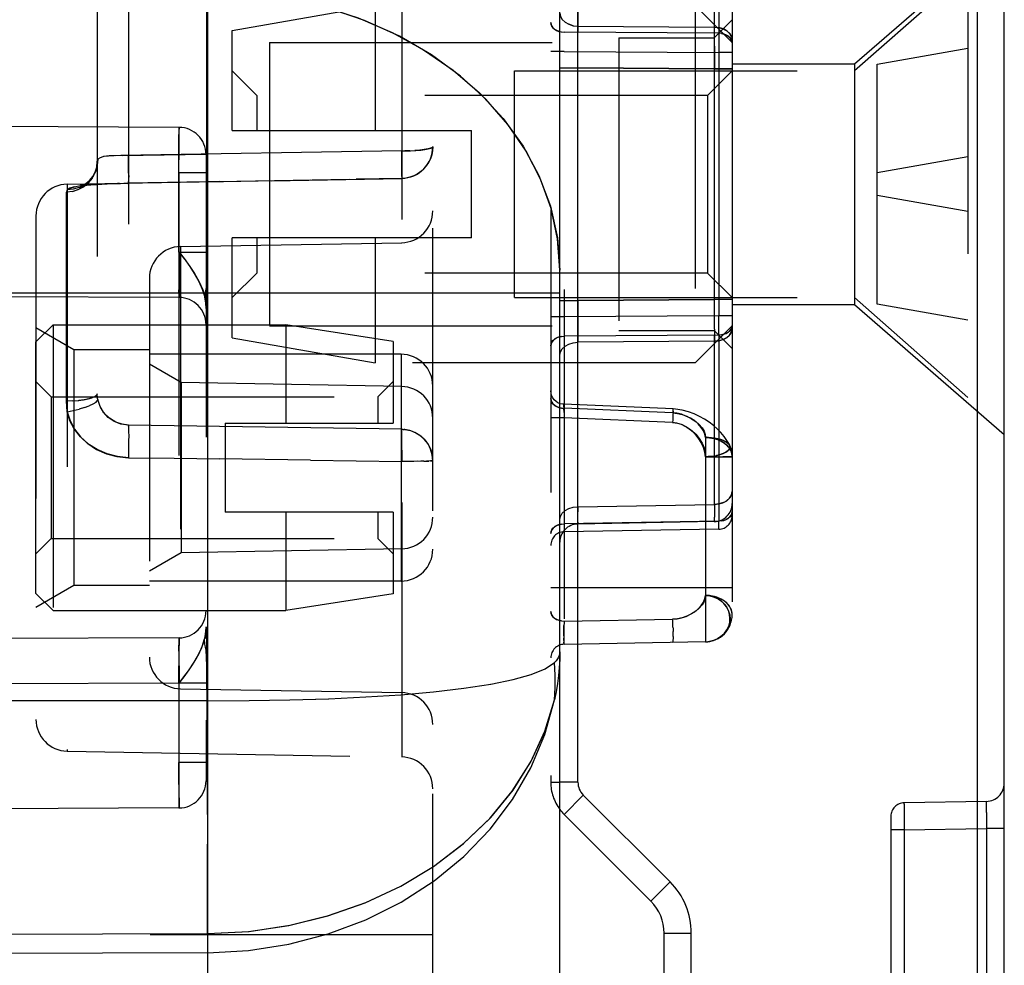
# Model space of a CAD drawing. Header units: inches. Extents: x 0 to 56.7, y 0 to 36.7.
# Tile 26 of 50: x 53.6 to 54.7, y 3 to 4. Entities that reach past the tile are written whole.
import ezdxf

# ---------------------------------------------------------------- set-up
doc = ezdxf.new("R2010")
doc.units = ezdxf.units.IN
doc.header["$LTSCALE"] = 3.116667
doc.header["$MEASUREMENT"] = 0
doc.linetypes.add('HIDDEN', pattern=[0.2, 0.1, -0.1])
for name, color, linetype in [('_128466', 7, 'CONTINUOUS'), ('_135375', 7, 'CONTINUOUS'), ('_145643', 7, 'CONTINUOUS'), ('_71481', 7, 'CONTINUOUS'), ('_91662', 7, 'CONTINUOUS')]:
    doc.layers.add(name, color=color, linetype=linetype)

msp = doc.modelspace()

# ---------------------------------------------------------------- linework, layer by layer
at = {"layer": '_128466', "color": 8, "linetype": 'HIDDEN'}
for p, q in [((53.6455, 3.6457), (53.6644, 3.6646)), ((53.6644, 3.6646), (53.9211, 3.6646)), ((53.6644, 3.6646), (53.6644, 3.3496)), ((54.0392, 3.6461), (53.9211, 3.6646)), ((53.9211, 3.6646), (53.9211, 3.5563)), ((53.6455, 3.3685), (53.6455, 3.6457)), ((54.0392, 3.6461), (54.0392, 3.5563)), ((53.6624, 3.5852), (53.6455, 3.6021)), ((54.0223, 3.5852), (54.0392, 3.6021)), ((53.6624, 3.5852), (54.0223, 3.5852)), ((53.6624, 3.5852), (53.6624, 3.429)), ((54.0223, 3.5852), (54.0223, 3.5563)), ((53.8542, 3.5563), (54.0392, 3.5563)), ((53.8542, 3.5563), (53.8542, 3.4579)), ((54.0392, 3.4579), (53.8542, 3.4579)), ((53.9211, 3.4579), (53.9211, 3.3496)), ((54.0223, 3.4579), (54.0223, 3.429)), ((54.0392, 3.4579), (54.0392, 3.3681)), ((53.6624, 3.429), (53.6455, 3.4121)), ((53.6624, 3.429), (54.0223, 3.429)), ((54.0223, 3.429), (54.0392, 3.4121)), ((53.6455, 3.3685), (53.6644, 3.3496)), ((54.0392, 3.3681), (53.9211, 3.3496)), ((53.6644, 3.3496), (53.9211, 3.3496))]:
    msp.add_line(p, q, dxfattribs=at)
at = {"layer": '_135375', "color": 9, "linetype": 'Continuous'}
for p, q in [((54.243, 3.1603), (54.243, 4.4446)), ((54.683, 4.4446), (54.683, 1.1946)), ((54.243, 3.1603), (54.223, 3.1603)), ((54.2277, 3.1249), (54.2489, 3.1462)), ((54.2489, 3.1462), (54.3446, 3.0504)), ((54.3446, 3.0504), (54.3234, 3.0292)), ((54.338, 2.9939), (54.368, 2.9939)), ((54.368, 1.1946), (54.368, 2.9939))]:
    msp.add_line(p, q, dxfattribs=at)
at = {"layer": '_135375', "color": 8, "linetype": 'HIDDEN'}
for p, q in [((54.213, 4.4146), (54.213, 3.1603)), ((54.2278, 4.3268), (54.2278, 3.6618)), ((54.413, 4.2941), (54.413, 3.3451)), ((54.3983, 4.1911), (54.3983, 3.9859)), ((54.548, 3.9521), (54.713, 4.0955)), ((54.3983, 3.9859), (54.2278, 3.9871)), ((54.4013, 3.9856), (54.3983, 3.9859)), ((54.3983, 3.9859), (54.3983, 3.9647)), ((54.2278, 3.9659), (54.213, 3.9659)), ((54.2278, 3.9659), (54.3983, 3.9647)), ((54.413, 3.9647), (54.3983, 3.9647)), ((54.3983, 3.9647), (54.3983, 3.6745)), ((54.413, 3.9521), (54.548, 3.9521)), ((54.548, 3.9521), (54.548, 3.6871)), ((54.413, 3.6871), (54.548, 3.6871)), ((54.548, 3.6871), (54.713, 3.5437)), ((54.2278, 3.6733), (54.213, 3.6733)), ((54.3983, 3.6745), (54.2278, 3.6733)), ((54.413, 3.6745), (54.3983, 3.6745)), ((54.3983, 3.6533), (54.3983, 3.6745)), ((54.2278, 3.6618), (54.2278, 3.6521)), ((54.4127, 3.6618), (54.413, 3.6639)), ((54.3983, 3.6533), (54.2278, 3.6521)), ((54.2278, 3.6521), (54.2278, 3.3123)), ((54.3983, 3.6533), (54.3983, 3.4481)), ((54.3478, 3.5719), (54.2274, 3.577)), ((54.2274, 3.577), (54.2274, 3.5767)), ((54.2275, 3.5703), (54.2274, 3.5726)), ((54.2278, 3.5725), (54.2276, 3.5749)), ((54.3474, 3.5675), (54.2278, 3.5725)), ((54.2278, 3.5619), (54.213, 3.5619)), ((54.2275, 3.5703), (54.2277, 3.5649)), ((54.2277, 3.5649), (54.2278, 3.5619)), ((54.3474, 3.5569), (54.2278, 3.5619)), ((54.3836, 3.5404), (54.3836, 3.3151)), ((54.4102, 3.5319), (54.4099, 3.5326)), ((54.4102, 3.5319), (54.4102, 3.5319)), ((54.3836, 3.5192), (54.413, 3.5192)), ((54.3983, 3.4481), (54.2278, 3.4451)), ((54.2278, 3.4451), (54.2278, 3.4426)), ((54.3983, 3.4393), (54.3983, 3.4481)), ((54.2278, 3.4404), (54.2278, 3.4364)), ((54.3983, 3.4393), (54.2278, 3.4364)), ((54.413, 3.3746), (54.213, 3.3746)), ((54.4103, 3.3448), (54.4107, 3.3404)), ((54.2278, 3.338), (54.3474, 3.34)), ((54.3477, 3.3314), (54.3478, 3.3294)), ((54.3478, 3.3294), (54.3478, 3.3265)), ((54.2274, 3.3167), (54.2274, 3.319)), ((54.2276, 3.3135), (54.2275, 3.3149)), ((54.3836, 3.3151), (54.2278, 3.3123)), ((54.3836, 3.3151), (54.3861, 3.3152)), ((54.3836, 3.3151), (54.3836, 3.3151)), ((54.388, 3.3155), (54.3861, 3.3152)), ((54.3925, 3.3166), (54.388, 3.3155)), ((54.3967, 3.3184), (54.3925, 3.3166)), ((54.213, 3.1603), (54.223, 3.1603)), ((54.6028, 3.1377), (54.6027, 3.1373)), ((54.6934, 3.1392), (54.6028, 3.1377)), ((54.6934, 3.1389), (54.6934, 3.1392)), ((54.6027, 3.1362), (54.6027, 3.1344)), ((54.6027, 3.1344), (54.6027, 3.1289)), ((54.6027, 3.1289), (54.6027, 3.1213)), ((54.6935, 3.1269), (54.6935, 3.1335)), ((54.6935, 3.1269), (54.6935, 3.1185)), ((54.588, 3.1227), (54.588, 1.8465)), ((54.6027, 3.1213), (54.6028, 3.1077)), ((54.6935, 3.1185), (54.6934, 3.1093)), ((54.6028, 3.1077), (54.588, 3.1077)), ((54.6028, 3.1077), (54.6934, 3.1093)), ((54.6028, 3.1077), (54.6028, 1.8615)), ((54.713, 3.1093), (54.6934, 3.1093)), ((54.6934, 3.1093), (54.6934, 1.7442))]:
    msp.add_line(p, q, dxfattribs=at)
at = {"layer": '_135375', "color": 7, "linetype": 'Continuous'}
for p, q in [((54.713, 1.2246), (54.713, 4.4146)), ((54.2277, 3.1249), (54.3234, 3.0292)), ((54.338, 1.2246), (54.338, 2.9939))]:
    msp.add_line(p, q, dxfattribs=at)
at = {"layer": '_135375', "color": 8, "linetype": 'HIDDEN'}
for points in [[(54.2249, 3.9873), (54.2222, 3.988), (54.2197, 3.9889), (54.2175, 3.9902), (54.2156, 3.9918), (54.2142, 3.9936), (54.2133, 3.9956), (54.213, 3.9977)], [(54.213, 3.9977), (54.2133, 3.9957), (54.2141, 3.9938), (54.2154, 3.992), (54.2172, 3.9904), (54.2194, 3.9891), (54.222, 3.988), (54.2248, 3.9874), (54.2278, 3.9871)], [(54.4012, 3.9857), (54.4039, 3.985), (54.4064, 3.9841), (54.4086, 3.9828), (54.4105, 3.9812), (54.4119, 3.9794), (54.4127, 3.9774), (54.413, 3.9753)], [(54.413, 3.9753), (54.4128, 3.9773), (54.412, 3.9792), (54.4107, 3.981), (54.4089, 3.9826), (54.4067, 3.9839), (54.4041, 3.985), (54.4013, 3.9856)], [(54.413, 3.6639), (54.4128, 3.6619), (54.412, 3.6599), (54.4107, 3.6582), (54.4089, 3.6566), (54.4067, 3.6552), (54.4041, 3.6542), (54.4013, 3.6535), (54.3983, 3.6533)], [(54.4012, 3.6535), (54.4039, 3.6541), (54.4064, 3.6551), (54.4086, 3.6564), (54.4105, 3.6579), (54.4119, 3.6598), (54.4127, 3.6618)], [(54.2249, 3.6518), (54.2222, 3.6512), (54.2197, 3.6503), (54.2175, 3.649), (54.2156, 3.6474), (54.2142, 3.6456), (54.2133, 3.6436), (54.213, 3.6415)], [(54.213, 3.6415), (54.2133, 3.6435), (54.2141, 3.6454), (54.2154, 3.6472), (54.2172, 3.6488), (54.2194, 3.6501), (54.222, 3.6512)], [(54.222, 3.6512), (54.2248, 3.6518), (54.2278, 3.6521)], [(54.2274, 3.577), (54.2262, 3.5771), (54.2235, 3.5776), (54.221, 3.5787), (54.2188, 3.5802), (54.2168, 3.582), (54.2152, 3.5842), (54.214, 3.5866), (54.2133, 3.5893), (54.213, 3.5919)], [(54.2249, 3.5728), (54.2222, 3.5734), (54.2197, 3.5743), (54.2175, 3.5756), (54.2156, 3.5772), (54.2142, 3.579), (54.2133, 3.581), (54.213, 3.5832)], [(54.213, 3.5832), (54.2133, 3.5811), (54.2141, 3.5792), (54.2154, 3.5774), (54.2172, 3.5758), (54.2194, 3.5745), (54.222, 3.5735)], [(54.222, 3.5735), (54.2248, 3.5728), (54.2278, 3.5725)], [(54.2274, 3.577), (54.2275, 3.5768), (54.2275, 3.5764), (54.2276, 3.5758), (54.2276, 3.5749)], [(54.2277, 3.5744), (54.2276, 3.5758), (54.2275, 3.5767), (54.2274, 3.577)], [(54.2274, 3.5744), (54.2274, 3.5758), (54.2274, 3.5767)], [(54.2274, 3.5758), (54.2274, 3.5744), (54.2274, 3.5726)], [(54.3478, 3.5719), (54.3477, 3.5718), (54.3477, 3.5714), (54.3476, 3.5708), (54.3476, 3.5699), (54.3475, 3.5688), (54.3474, 3.5675)], [(54.3877, 3.5571), (54.3826, 3.5605), (54.3771, 3.5636), (54.3712, 3.5664), (54.3648, 3.5687), (54.358, 3.5706), (54.3507, 3.5717), (54.3478, 3.5719)], [(54.3478, 3.5693), (54.3478, 3.5707), (54.3478, 3.5716), (54.3478, 3.5719)], [(54.3474, 3.5675), (54.3526, 3.5669), (54.3578, 3.5657), (54.3632, 3.5637), (54.3683, 3.5611), (54.3729, 3.5581), (54.3768, 3.5547), (54.3799, 3.551), (54.3822, 3.5472), (54.3834, 3.5437), (54.3836, 3.5404)], [(54.3836, 3.5404), (54.383, 3.544), (54.3815, 3.5477), (54.3789, 3.5515), (54.3756, 3.5553), (54.3717, 3.5586), (54.3671, 3.5616), (54.3621, 3.564), (54.357, 3.5659), (54.3521, 3.567), (54.3474, 3.5675)], [(54.3477, 3.5652), (54.3475, 3.5598), (54.3474, 3.5569)], [(54.3478, 3.5693), (54.3478, 3.5675), (54.3477, 3.5652)], [(54.4099, 3.5326), (54.4073, 3.5372), (54.4042, 3.5415), (54.4006, 3.5457), (54.3967, 3.5497), (54.3924, 3.5535), (54.3877, 3.5571), (54.3826, 3.5604), (54.3771, 3.5635), (54.3712, 3.5663)], [(54.3474, 3.5569), (54.3526, 3.5562), (54.3578, 3.5545), (54.3632, 3.5518), (54.3683, 3.5482), (54.3729, 3.544), (54.3768, 3.5392), (54.3799, 3.5341), (54.3822, 3.5288), (54.3834, 3.5239), (54.3836, 3.5192)], [(54.3836, 3.5192), (54.383, 3.5243), (54.3815, 3.5295), (54.3789, 3.5349), (54.3756, 3.5401), (54.3717, 3.5448), (54.3671, 3.5489), (54.3621, 3.5522), (54.357, 3.5548), (54.3521, 3.5563), (54.3474, 3.5569)], [(54.3836, 3.5404), (54.3866, 3.5403), (54.3896, 3.5401), (54.3927, 3.5398), (54.3959, 3.5393), (54.399, 3.5386), (54.4021, 3.5376), (54.4049, 3.5364), (54.4073, 3.535), (54.4091, 3.5335), (54.4102, 3.5319)], [(54.3836, 3.5404), (54.3882, 3.5401), (54.3927, 3.5393), (54.397, 3.538), (54.4009, 3.5362), (54.4044, 3.534), (54.4074, 3.5315), (54.4098, 3.5287)], [(54.4102, 3.5319), (54.4098, 3.5325), (54.4084, 3.5342), (54.4062, 3.5357), (54.4035, 3.5371), (54.4004, 3.5382), (54.3971, 3.539), (54.3937, 3.5396), (54.3903, 3.5401), (54.3869, 3.5403), (54.3836, 3.5404)], [(54.413, 3.5192), (54.413, 3.5208), (54.4127, 3.5224), (54.4123, 3.524), (54.4116, 3.5256), (54.4108, 3.5272), (54.4099, 3.5287), (54.4087, 3.5301), (54.4074, 3.5315), (54.406, 3.5328), (54.4044, 3.5341), (54.4027, 3.5352), (54.4008, 3.5363), (54.3989, 3.5372), (54.3968, 3.538), (54.3946, 3.5387), (54.3924, 3.5393), (54.3902, 3.5398), (54.3879, 3.5401), (54.3857, 3.5403)], [(54.3958, 3.5205), (54.3998, 3.5215), (54.4031, 3.5227), (54.406, 3.5241), (54.4082, 3.5256), (54.4097, 3.5273), (54.4105, 3.529), (54.4106, 3.5308), (54.4102, 3.5319)], [(54.4102, 3.5319), (54.4107, 3.53), (54.4103, 3.5283), (54.4091, 3.5265), (54.4073, 3.5249), (54.4049, 3.5235), (54.4021, 3.5223), (54.3991, 3.5213), (54.3959, 3.5205)], [(54.4098, 3.5287), (54.4116, 3.5257), (54.4127, 3.5225), (54.413, 3.5192)], [(54.4128, 3.5231), (54.4118, 3.5277), (54.4102, 3.5319)], [(54.413, 3.5192), (54.4128, 3.5233), (54.4117, 3.5279)], [(54.3927, 3.5199), (54.3896, 3.5195), (54.3865, 3.5193), (54.3836, 3.5192)], [(54.3963, 3.5192), (54.3898, 3.5191), (54.3866, 3.5192), (54.3836, 3.5192)], [(54.3839, 3.5192), (54.3877, 3.5193), (54.3917, 3.5197), (54.3959, 3.5205)], [(54.413, 3.5192), (54.4128, 3.5191), (54.412, 3.5191), (54.4105, 3.5191), (54.4085, 3.5192), (54.4059, 3.5192), (54.4028, 3.5192)], [(54.4012, 3.4483), (54.4039, 3.449), (54.4064, 3.4499), (54.4086, 3.4512), (54.4105, 3.4528), (54.4119, 3.4546), (54.4127, 3.4566), (54.413, 3.4587)], [(54.4107, 3.453), (54.4089, 3.4514), (54.4067, 3.4501)], [(54.413, 3.4587), (54.4128, 3.4567), (54.412, 3.4548), (54.4107, 3.453)], [(54.213, 3.4345), (54.2133, 3.4366), (54.2141, 3.4385), (54.2154, 3.4403), (54.2172, 3.4419), (54.2194, 3.4432), (54.222, 3.4442), (54.2248, 3.4449), (54.2278, 3.4451)], [(54.2249, 3.4449), (54.2222, 3.4443), (54.2197, 3.4434), (54.2175, 3.4421), (54.2156, 3.4405), (54.2142, 3.4387), (54.2133, 3.4367), (54.213, 3.4345)], [(54.4067, 3.4501), (54.4041, 3.449), (54.4013, 3.4484), (54.3983, 3.4481)], [(54.2278, 3.4374), (54.2278, 3.4366), (54.2278, 3.4364)], [(54.3474, 3.34), (54.3522, 3.3404), (54.357, 3.3414), (54.3622, 3.3432), (54.3672, 3.3455), (54.3717, 3.3483), (54.3757, 3.3516), (54.379, 3.3552), (54.3815, 3.359), (54.383, 3.3627), (54.3836, 3.3663)], [(54.3836, 3.3663), (54.3834, 3.363), (54.3822, 3.3595), (54.3799, 3.3558), (54.3768, 3.3522), (54.3728, 3.3488), (54.3683, 3.3459), (54.3631, 3.3435), (54.3578, 3.3416), (54.3526, 3.3405), (54.3474, 3.34)], [(54.3836, 3.3151), (54.3885, 3.3156), (54.3932, 3.3168), (54.3975, 3.3188), (54.4014, 3.3215), (54.4047, 3.3247), (54.4073, 3.3283), (54.4092, 3.3323), (54.4103, 3.3366), (54.4106, 3.341), (54.4102, 3.3454), (54.4089, 3.3497), (54.4068, 3.3537), (54.404, 3.3573), (54.4006, 3.3604), (54.3966, 3.3629), (54.3924, 3.3647), (54.388, 3.3658), (54.3836, 3.3663)], [(54.3836, 3.3663), (54.3885, 3.3658), (54.3931, 3.3645), (54.3974, 3.3625), (54.4013, 3.3598), (54.4045, 3.3566), (54.4072, 3.353), (54.4091, 3.349), (54.4103, 3.3448)], [(54.413, 3.3451), (54.4127, 3.3483), (54.4116, 3.3515), (54.4099, 3.3546), (54.4075, 3.3574), (54.4045, 3.3599), (54.401, 3.3621), (54.397, 3.3638), (54.3928, 3.3651), (54.3882, 3.366), (54.3836, 3.3663)], [(54.413, 3.3451), (54.4129, 3.3468), (54.4126, 3.3486), (54.4121, 3.3504), (54.4113, 3.3521), (54.4104, 3.3538), (54.4092, 3.3555), (54.4078, 3.357), (54.4063, 3.3585), (54.4045, 3.3599), (54.4026, 3.3611), (54.4006, 3.3623), (54.3984, 3.3633), (54.3961, 3.3642), (54.3937, 3.3649), (54.3913, 3.3655), (54.3887, 3.3659), (54.3862, 3.3662), (54.3836, 3.3663)], [(54.2249, 3.3382), (54.2222, 3.3388), (54.2197, 3.3397), (54.2175, 3.341), (54.2156, 3.3426), (54.2142, 3.3444), (54.2133, 3.3464), (54.213, 3.3486)], [(54.213, 3.3486), (54.2133, 3.3465), (54.2141, 3.3446), (54.2154, 3.3428), (54.2172, 3.3412), (54.2194, 3.3399), (54.222, 3.3389), (54.2248, 3.3382), (54.2278, 3.338)], [(54.2278, 3.338), (54.2277, 3.3357), (54.2276, 3.3331), (54.2275, 3.3303), (54.2274, 3.3273), (54.2274, 3.3244), (54.2274, 3.3216), (54.2274, 3.319), (54.2274, 3.3167), (54.2275, 3.3149), (54.2276, 3.3135), (54.2277, 3.3126), (54.2278, 3.3123)], [(54.2274, 3.3216), (54.2274, 3.3244), (54.2274, 3.3273), (54.2275, 3.3303), (54.2276, 3.3331)], [(54.3477, 3.3314), (54.3477, 3.3333), (54.3476, 3.3352), (54.3476, 3.3369), (54.3475, 3.3386), (54.3474, 3.34)], [(54.4107, 3.3404), (54.4102, 3.336), (54.4089, 3.3317), (54.4069, 3.3277), (54.4041, 3.3241), (54.4007, 3.3209), (54.3967, 3.3184)], [(54.3478, 3.3211), (54.3478, 3.3237), (54.3478, 3.3265)], [(54.3478, 3.3211), (54.3478, 3.3188), (54.3477, 3.317), (54.3476, 3.3156), (54.3475, 3.3147), (54.3474, 3.3144)], [(54.6027, 3.1362), (54.6027, 3.1373), (54.6028, 3.1377)], [(54.6935, 3.1335), (54.6935, 3.136), (54.6935, 3.1378), (54.6934, 3.1389), (54.6934, 3.1392)]]:
    msp.add_lwpolyline(points, dxfattribs=at)
for centre, radius, start, end in [((54.398, 3.4543), 0.015, 271.0004, 0.0122), ((54.228, 3.4214), 0.015, 91, 180), ((54.383, 3.3451), 0.03, 271, 0.0001), ((54.228, 3.2974), 0.015, 91, 180), ((54.263, 3.1603), 0.05, 180, 216.814), ((54.693, 3.1592), 0.02, 271, 360), ((54.603, 3.1227), 0.015, 91.0006, 180.0063)]:
    msp.add_arc(centre, radius, start, end, dxfattribs=at)
at = {"layer": '_135375', "color": 9, "linetype": 'Continuous'}
for centre, radius, start, end in [((54.263, 3.1603), 0.02, 179.9998, 224.9999), ((54.288, 2.9939), 0.08, 0.001, 44.9999)]:
    msp.add_arc(centre, radius, start, end, dxfattribs=at)
at = {"layer": '_135375', "color": 7, "linetype": 'Continuous'}
for centre, start, end in [((54.263, 3.1603), 216.814, 225), ((54.288, 2.9939), 0, 45)]:
    msp.add_arc(centre, 0.05, start, end, dxfattribs=at)
at = {"layer": '_145643', "color": 9, "linetype": 'Continuous'}
for p, q in [((53.8347, 10.8182), (53.8347, 2.446)), ((50.583, 3.6998), (54.223, 3.6998)), ((53.8347, 3.25), (50.583, 3.25)), ((50.583, 2.9813), (53.8347, 2.9936)), ((53.8347, 2.9723), (50.583, 2.9601))]:
    msp.add_line(p, q, dxfattribs=at)
at = {"layer": '_145643', "color": 8, "linetype": 'HIDDEN'}
for p, q in [((54.083, 2.836), (54.083, 10.4282)), ((53.8338, 4.7118), (53.8336, 3.7439)), ((54.2427, 4.1752), (54.2427, 3.9874)), ((54.413, 4.1716), (54.413, 3.4676)), ((53.7474, 4.087), (53.7474, 3.5541)), ((54.0487, 4.0922), (54.0487, 3.1882)), ((53.713, 4.0516), (53.713, 3.5886)), ((54.2376, 3.9943), (54.2328, 3.9958)), ((54.393, 3.9808), (54.413, 4.0009)), ((54.2427, 3.9938), (54.3934, 3.9927)), ((54.2427, 3.9804), (54.2427, 3.9938)), ((54.3934, 3.9927), (54.3985, 3.9922)), ((54.3934, 3.9716), (54.3934, 3.9927)), ((54.4033, 3.9907), (54.3985, 3.9922)), ((53.903, 3.9758), (54.288, 3.9758)), ((53.903, 3.9758), (53.903, 3.6633)), ((54.2427, 3.6828), (54.2427, 3.9804)), ((54.288, 3.9808), (54.393, 3.9808)), ((54.288, 3.9808), (54.288, 3.6583)), ((54.393, 3.9808), (54.393, 3.6583)), ((54.3934, 3.9716), (54.3934, 3.9468)), ((54.3934, 3.6924), (54.3934, 3.9553)), ((54.223, 3.9479), (54.2427, 3.9479)), ((54.3934, 3.9468), (54.2427, 3.9479)), ((54.2427, 3.9479), (54.3934, 3.9468)), ((54.3934, 3.9468), (54.413, 3.9468)), ((54.413, 3.9468), (54.3934, 3.9468)), ((53.8032, 3.8822), (50.1179, 3.8983)), ((53.8032, 3.8813), (53.8031, 3.8784)), ((53.8032, 3.8813), (53.8032, 3.8822)), ((53.8032, 3.86), (53.8032, 3.8813)), ((53.803, 3.7447), (53.8031, 3.8738)), ((54.0487, 3.8562), (53.7392, 3.8512)), ((53.8031, 3.8322), (53.8032, 3.86)), ((54.0487, 3.8562), (54.0583, 3.8563)), ((54.0488, 3.8439), (54.0487, 3.8562)), ((54.0576, 3.8563), (54.052, 3.8563)), ((54.0828, 3.8564), (54.0819, 3.852)), ((54.083, 3.8609), (54.0828, 3.8564)), ((50.118, 3.8483), (53.8031, 3.8322)), ((53.7124, 3.8382), (53.713, 3.8449)), ((53.713, 3.8449), (53.7128, 3.8407)), ((53.7137, 3.847), (53.7131, 3.8404)), ((53.7392, 3.8512), (53.7262, 3.8507)), ((53.7404, 3.8513), (53.7333, 3.851)), ((53.7404, 3.8513), (53.833, 3.8528)), ((53.833, 3.8522), (53.833, 3.162)), ((54.0489, 3.8386), (54.0488, 3.8441)), ((54.0819, 3.852), (54.0804, 3.8477)), ((53.7113, 3.8339), (53.7082, 3.8281)), ((53.7104, 3.8318), (53.7124, 3.8382)), ((53.7128, 3.8407), (53.7112, 3.8342)), ((53.7131, 3.8404), (53.7113, 3.8339)), ((53.833, 3.8322), (53.803, 3.8322)), ((53.8031, 3.8322), (53.8031, 3.182)), ((54.0488, 3.8306), (54.0489, 3.8343)), ((54.0489, 3.8341), (54.0488, 3.8389)), ((54.073, 3.8364), (54.0696, 3.8334)), ((54.076, 3.8398), (54.073, 3.8364)), ((53.6799, 3.8196), (54.0487, 3.826)), ((53.7045, 3.8234), (53.6989, 3.8189)), ((53.7022, 3.8214), (53.699, 3.819)), ((53.7045, 3.8235), (53.7022, 3.8214)), ((53.7045, 3.8235), (53.7082, 3.8281)), ((53.7066, 3.8259), (53.7045, 3.8234)), ((53.7045, 3.8235), (53.7045, 3.8234)), ((53.8332, 3.8221), (53.7474, 3.8206)), ((53.7475, 3.821), (53.7476, 3.8225)), ((53.8332, 3.8221), (53.9483, 3.8242)), ((53.8479, 3.8224), (53.8332, 3.8221)), ((53.9053, 3.8234), (54.0487, 3.826)), ((54.0487, 3.826), (53.9985, 3.8251)), ((54.0532, 3.8263), (54.0487, 3.826)), ((54.0488, 3.8279), (54.0488, 3.8307)), ((54.0576, 3.8273), (54.0532, 3.8263)), ((53.6794, 3.8118), (53.6793, 3.8113)), ((53.6793, 3.8113), (53.6793, 3.8109)), ((53.6793, 3.5804), (53.6793, 3.8109)), ((53.6799, 3.8196), (53.6799, 3.1946)), ((53.6828, 3.8153), (53.6799, 3.8135)), ((53.6876, 3.8167), (53.6828, 3.8153)), ((53.6859, 3.8117), (53.6921, 3.8137)), ((53.6876, 3.8167), (53.6944, 3.818)), ((53.6921, 3.8137), (53.6978, 3.8168)), ((53.6931, 3.8158), (53.6989, 3.8189)), ((53.7026, 3.8189), (53.6942, 3.818)), ((53.7126, 3.8195), (53.7025, 3.8189)), ((53.7113, 3.8193), (53.718, 3.8197)), ((53.7236, 3.82), (53.7121, 3.8195)), ((53.724, 3.82), (53.7311, 3.8202)), ((53.7306, 3.8202), (53.7386, 3.8204)), ((53.7347, 3.8203), (53.7374, 3.8203)), ((53.7374, 3.8203), (53.7475, 3.8206)), ((53.7463, 3.8205), (53.7474, 3.8206)), ((53.7474, 3.8206), (53.7475, 3.8206)), ((53.7475, 3.821), (53.7475, 3.8206)), ((53.6455, 3.7846), (53.6455, 3.2296)), ((50.1179, 3.7608), (53.8032, 3.7447)), ((53.8049, 3.7508), (54.0487, 3.7551)), ((53.8049, 3.7508), (53.8049, 3.2633)), ((53.803, 3.7447), (53.833, 3.7447)), ((53.803, 3.7447), (53.8031, 3.7031)), ((53.8032, 3.7447), (53.8094, 3.7368)), ((53.8032, 3.7447), (53.8032, 3.7031)), ((53.7705, 3.7158), (53.7705, 3.2983)), ((53.825, 3.7126), (53.8293, 3.7031)), ((53.8032, 3.6947), (50.1179, 3.7108)), ((53.8032, 3.6947), (53.8031, 3.7031)), ((53.8293, 3.7031), (53.8332, 3.6927)), ((53.8337, 3.7047), (53.8332, 3.6927)), ((54.223, 3.6913), (54.2427, 3.6913)), ((54.2427, 3.6913), (54.3934, 3.6924)), ((54.3934, 3.6924), (54.2427, 3.6913)), ((54.2427, 3.6913), (54.2427, 3.6664)), ((54.413, 3.6924), (54.3934, 3.6924)), ((54.3934, 3.6599), (54.3934, 3.6924)), ((53.6872, 3.6371), (53.6455, 3.6611)), ((53.903, 3.6633), (54.288, 3.6633)), ((54.2427, 3.6664), (54.2427, 3.6454)), ((54.288, 3.6583), (54.393, 3.6583)), ((54.393, 3.6583), (54.413, 3.6383)), ((54.3934, 3.6599), (54.3934, 3.6465)), ((54.4123, 3.6568), (54.413, 3.6606)), ((54.3934, 3.4666), (54.3934, 3.6528)), ((54.4033, 3.6485), (54.3985, 3.647)), ((54.4033, 3.6484), (54.4074, 3.6507)), ((53.7705, 3.6371), (53.6872, 3.6371)), ((53.6872, 3.6371), (53.6872, 3.3771)), ((54.2328, 3.6434), (54.2376, 3.6448)), ((54.3934, 3.6465), (54.2427, 3.6454)), ((54.2427, 3.4471), (54.2427, 3.6454)), ((54.3985, 3.647), (54.3934, 3.6465)), ((54.048, 3.6321), (53.7705, 3.6321)), ((54.048, 3.6321), (54.048, 3.3821)), ((53.8055, 3.6008), (53.7705, 3.621)), ((54.0487, 3.5966), (53.8055, 3.6008)), ((53.8055, 3.6008), (53.8055, 3.4133)), ((53.6862, 3.5806), (53.6793, 3.5804)), ((53.6793, 3.5804), (53.6793, 3.5784)), ((53.6859, 3.5806), (53.6927, 3.5811)), ((53.6989, 3.5735), (53.6931, 3.5717)), ((53.6989, 3.5735), (53.704, 3.5753)), ((53.7137, 3.5821), (53.7131, 3.5807)), ((53.6797, 3.5706), (53.6799, 3.5686)), ((54.0487, 3.5494), (53.7474, 3.5541)), ((53.7475, 3.5527), (53.7474, 3.5541)), ((54.0487, 3.5479), (54.0487, 3.5494)), ((54.0488, 3.5453), (54.0487, 3.548)), ((54.0489, 3.5417), (54.0488, 3.5454)), ((54.0489, 3.5372), (54.0488, 3.5419)), ((54.052, 3.5492), (54.0515, 3.5493)), ((54.0488, 3.5321), (54.0489, 3.5374)), ((54.0777, 3.5332), (54.0736, 3.5385)), ((54.0806, 3.5274), (54.0777, 3.5332)), ((53.9483, 3.5152), (53.8479, 3.5169)), ((54.0532, 3.514), (54.0487, 3.514)), ((54.0619, 3.514), (54.0532, 3.514)), ((54.0659, 3.5141), (54.0576, 3.514)), ((54.0696, 3.5141), (54.0619, 3.514)), ((54.073, 3.5142), (54.0696, 3.5141)), ((54.083, 3.5147), (54.0828, 3.5146)), ((54.2376, 3.4634), (54.2427, 3.464)), ((54.2427, 3.464), (54.3934, 3.4666)), ((54.2427, 3.464), (54.2427, 3.4584)), ((54.3985, 3.4671), (54.3934, 3.4666)), ((54.3934, 3.4666), (54.3934, 3.4525)), ((54.4033, 3.4686), (54.3985, 3.4671)), ((54.4033, 3.4686), (54.4074, 3.4709)), ((54.2288, 3.4597), (54.2328, 3.462)), ((54.3934, 3.4476), (54.2427, 3.4449)), ((54.3934, 3.4481), (54.3934, 3.4476)), ((53.8055, 3.4133), (53.7705, 3.3931)), ((54.0487, 3.4176), (53.8055, 3.4133)), ((53.6872, 3.3771), (53.6455, 3.3531)), ((53.7705, 3.3771), (53.6872, 3.3771)), ((54.048, 3.3821), (53.7705, 3.3821)), ((53.833, 3.3318), (53.834, 3.278)), ((53.8032, 3.3195), (50.1179, 3.3034)), ((53.8031, 3.3048), (53.8032, 3.3185)), ((53.8032, 3.3195), (53.8032, 3.3185)), ((53.8032, 3.3185), (53.8032, 3.3195)), ((53.8032, 3.3157), (53.8032, 3.3195)), ((53.8032, 3.3185), (53.8032, 3.311)), ((53.8032, 3.2695), (53.8032, 3.3157)), ((53.8286, 3.3099), (53.8313, 3.3183)), ((53.8249, 3.3014), (53.8286, 3.3099)), ((53.8337, 3.2889), (53.833, 3.3062)), ((53.8031, 3.2972), (53.8031, 3.2886)), ((54.2204, 3.2962), (54.2204, 3.2962)), ((54.2229, 3.2954), (54.2229, 3.2954)), ((53.803, 3.2695), (53.8031, 3.2886)), ((53.8032, 3.2886), (53.8032, 3.2695)), ((53.8087, 3.2765), (53.8142, 3.2841)), ((54.2068, 3.2855), (54.2068, 3.2855)), ((54.2224, 3.2867), (54.2224, 3.2867)), ((53.8032, 3.2695), (50.1179, 3.2534)), ((53.833, 3.2695), (53.803, 3.2695)), ((53.803, 3.2695), (53.8031, 3.1722)), ((53.8032, 3.2695), (53.8087, 3.2765)), ((54.1467, 3.2684), (54.1468, 3.2684)), ((54.2204, 3.2691), (54.2204, 3.269)), ((54.2216, 3.2779), (54.2216, 3.2779)), ((53.8049, 3.2633), (54.0487, 3.2591)), ((54.0837, 3.26), (54.0838, 3.26)), ((54.1172, 3.2639), (54.1173, 3.2639)), ((54.2171, 3.2511), (54.2176, 3.2579)), ((53.8341, 2.586), (53.8341, 3.255)), ((53.8805, 3.2503), (53.8806, 3.2503)), ((53.6799, 3.1946), (54.0487, 3.1882)), ((53.8341, 3.1986), (53.8341, 3.1249)), ((50.118, 3.1659), (53.8031, 3.182)), ((53.833, 3.182), (53.803, 3.182)), ((53.803, 3.182), (53.8031, 3.1466)), ((53.8031, 3.1542), (53.8032, 3.1329)), ((53.8032, 3.132), (50.1179, 3.1159)), ((53.8032, 3.132), (53.8032, 3.1329)), ((54.083, 2.9921), (50.083, 2.9921))]:
    msp.add_line(p, q, dxfattribs=at)
at = {"layer": '_145643', "color": 7, "linetype": 'Continuous'}
msp.add_line((54.223, 2.836), (54.223, 10.4282), dxfattribs=at)
at = {"layer": '_145643', "color": 8, "linetype": 'HIDDEN'}
for points in [[(54.3934, 3.9927), (54.3934, 4.1782), (54.3934, 4.1894)], [(54.223, 3.7248), (54.2206, 3.7593), (54.2134, 3.7929), (54.2018, 3.8251), (54.1859, 3.856), (54.1658, 3.8855), (54.1416, 3.9132), (54.1135, 3.9388), (54.0817, 3.962), (54.0462, 3.9827), (54.0077, 4.0002), (53.9668, 4.0141), (53.9239, 4.0243), (53.8797, 4.0306), (53.8347, 4.0328)], [(54.223, 4.008), (54.2237, 4.0043), (54.2257, 4.001), (54.2288, 3.998), (54.2328, 3.9958), (54.2376, 3.9943), (54.2427, 3.9938)], [(54.3934, 3.9927), (54.3982, 3.9922), (54.4028, 3.9909), (54.407, 3.9887), (54.4102, 3.9858), (54.4123, 3.9824), (54.413, 3.9786)], [(54.4124, 3.9821), (54.4105, 3.9855), (54.4074, 3.9884), (54.4033, 3.9907)], [(54.4073, 3.9885), (54.4104, 3.9856), (54.4124, 3.9822), (54.413, 3.9786)], [(53.8031, 3.8676), (53.8032, 3.8813), (53.8032, 3.8822)], [(54.0576, 3.8563), (54.0642, 3.8568), (54.0696, 3.8572), (54.0742, 3.8578), (54.078, 3.8585), (54.0807, 3.8593), (54.0824, 3.8601), (54.083, 3.8609)], [(54.083, 3.8609), (54.0824, 3.8601), (54.0806, 3.8592), (54.0777, 3.8585), (54.0736, 3.8577), (54.0687, 3.8571), (54.0633, 3.8567)], [(53.713, 3.8449), (53.7128, 3.8412), (53.712, 3.837)], [(53.7137, 3.847), (53.7135, 3.8467), (53.7133, 3.8464), (53.7132, 3.846), (53.7131, 3.8457), (53.7131, 3.8453), (53.713, 3.8449)], [(53.7317, 3.8509), (53.7253, 3.8506), (53.72, 3.85), (53.7161, 3.8487), (53.7137, 3.847)], [(53.7262, 3.8507), (53.7203, 3.85), (53.7161, 3.8487), (53.7137, 3.847)], [(53.7477, 3.829), (53.7476, 3.8336), (53.7476, 3.839), (53.7474, 3.8514)], [(54.076, 3.8398), (54.0785, 3.8436), (54.0804, 3.8477)], [(53.7124, 3.8384), (53.7105, 3.8321), (53.7074, 3.8263), (53.7032, 3.8212), (53.6982, 3.817), (53.6923, 3.8138), (53.686, 3.8117), (53.6793, 3.8109)], [(53.7112, 3.8342), (53.7083, 3.8283), (53.7045, 3.8235)], [(53.712, 3.837), (53.7107, 3.8329), (53.7088, 3.8292), (53.7066, 3.8259)], [(54.0696, 3.8334), (54.0659, 3.8308), (54.0619, 3.8288), (54.0576, 3.8273)], [(53.7024, 3.8215), (53.6993, 3.8193), (53.697, 3.818), (53.6963, 3.8177)], [(53.6978, 3.8168), (53.7029, 3.8209), (53.7071, 3.8259), (53.7104, 3.8318)], [(53.6989, 3.8189), (53.704, 3.823), (53.7045, 3.8235)], [(53.7477, 3.829), (53.7476, 3.8252), (53.7476, 3.8225), (53.7475, 3.821)], [(54.0488, 3.828), (54.0487, 3.8264), (54.0487, 3.826)], [(53.6799, 3.8135), (53.6797, 3.8131), (53.6796, 3.8127), (53.6795, 3.8122), (53.6794, 3.8118), (53.6793, 3.8113), (53.6793, 3.8109)], [(53.6799, 3.8135), (53.6831, 3.8153), (53.6879, 3.8168)], [(53.6931, 3.8158), (53.6866, 3.814), (53.6799, 3.8135)], [(53.6961, 3.8177), (53.6958, 3.8175), (53.6964, 3.8177), (53.6984, 3.8181), (53.7017, 3.8185), (53.706, 3.819), (53.7113, 3.8193)], [(53.6963, 3.8177), (53.6959, 3.8176), (53.696, 3.8176), (53.6974, 3.8179), (53.6998, 3.8183), (53.7032, 3.8187), (53.7074, 3.8191), (53.7124, 3.8194)], [(53.699, 3.819), (53.6967, 3.8179), (53.6961, 3.8177)], [(53.7173, 3.8197), (53.7241, 3.82), (53.7306, 3.8202)], [(53.7374, 3.8203), (53.7352, 3.8203), (53.7229, 3.82)], [(53.8032, 3.7447), (53.8088, 3.7377), (53.8151, 3.7288)], [(53.8336, 3.7439), (53.8337, 3.738), (53.8339, 3.7318), (53.8343, 3.7253), (53.8346, 3.7187), (53.8341, 3.7122), (53.833, 3.7057)], [(53.8337, 3.7047), (53.8342, 3.7099), (53.8345, 3.7158), (53.8343, 3.7226), (53.834, 3.7298), (53.8338, 3.7369), (53.8336, 3.7439)], [(53.8143, 3.7299), (53.82, 3.7213), (53.8251, 3.7124), (53.8288, 3.7037), (53.8315, 3.6952)], [(53.8151, 3.7288), (53.8203, 3.721), (53.825, 3.7126)], [(53.8032, 3.7169), (53.8032, 3.6985), (53.8032, 3.6957)], [(53.833, 3.7057), (53.8326, 3.7038), (53.8323, 3.7019), (53.832, 3.7002), (53.8317, 3.6986), (53.8316, 3.6969), (53.8315, 3.6952)], [(53.8032, 3.6947), (53.8032, 3.6957), (53.8032, 3.6985)], [(53.833, 3.6824), (53.833, 3.6844), (53.8329, 3.6865), (53.8327, 3.6886), (53.8324, 3.6908), (53.832, 3.693), (53.8315, 3.6952)], [(54.4073, 3.6507), (54.4104, 3.6536), (54.4124, 3.657), (54.413, 3.6606)], [(54.3934, 3.6465), (54.3982, 3.6469), (54.4028, 3.6483), (54.407, 3.6504), (54.4102, 3.6533), (54.4123, 3.6568)], [(54.4124, 3.657), (54.4105, 3.6537), (54.4074, 3.6507)], [(54.223, 3.6312), (54.2237, 3.6348), (54.2257, 3.6382), (54.2288, 3.6411)], [(54.2288, 3.6411), (54.2328, 3.6434), (54.2376, 3.6448), (54.2427, 3.6454)], [(53.6921, 3.5811), (53.6978, 3.5818), (53.7029, 3.5828), (53.7071, 3.584), (53.7104, 3.5854), (53.7124, 3.587), (53.713, 3.5886)], [(53.7036, 3.583), (53.6985, 3.5819), (53.6927, 3.5811)], [(53.713, 3.5886), (53.7124, 3.587), (53.7106, 3.5855), (53.7076, 3.5842), (53.7036, 3.583)], [(53.7137, 3.5821), (53.7135, 3.5832), (53.7133, 3.5842), (53.7132, 3.5853), (53.7131, 3.5864), (53.7131, 3.5875), (53.713, 3.5886)], [(53.6799, 3.5686), (53.6797, 3.5706), (53.6796, 3.5725), (53.6795, 3.5745), (53.6794, 3.5764), (53.6793, 3.5784), (53.6793, 3.5804)], [(53.6794, 3.5764), (53.6795, 3.5745), (53.6796, 3.5725)], [(53.6799, 3.5686), (53.6866, 3.57), (53.6931, 3.5717)], [(53.7113, 3.579), (53.7082, 3.5772), (53.704, 3.5753)], [(53.7113, 3.579), (53.7131, 3.5807), (53.7137, 3.5821)], [(53.7474, 3.5541), (53.7405, 3.5549), (53.7334, 3.5573), (53.7264, 3.5616), (53.7204, 3.5675), (53.7162, 3.5745), (53.7137, 3.5821)], [(53.7474, 3.5541), (53.7392, 3.5552), (53.7316, 3.5581), (53.7252, 3.5625), (53.72, 3.5681), (53.7161, 3.5747), (53.7137, 3.5821)], [(53.7474, 3.5181), (53.7353, 3.5193), (53.7238, 3.5222), (53.7128, 3.527), (53.7028, 3.5334), (53.6945, 3.5412), (53.6877, 3.5499), (53.6829, 3.5589), (53.6799, 3.5686)], [(53.6799, 3.5686), (53.6831, 3.5587), (53.6879, 3.5495), (53.6945, 3.541), (53.7026, 3.5336), (53.7122, 3.5273), (53.7231, 3.5224), (53.7348, 3.5194), (53.7474, 3.5181)], [(53.7474, 3.5541), (53.7475, 3.5527), (53.7476, 3.5502), (53.7476, 3.5466), (53.7477, 3.5421), (53.7476, 3.5368), (53.7476, 3.5309), (53.7475, 3.5246), (53.7474, 3.5181)], [(54.0487, 3.5494), (54.0492, 3.5494), (54.0498, 3.5494), (54.0504, 3.5493), (54.0509, 3.5493), (54.0515, 3.5493)], [(54.052, 3.5492), (54.0583, 3.5479), (54.0642, 3.5455), (54.0696, 3.5421), (54.0742, 3.5378), (54.078, 3.5327), (54.0807, 3.5271), (54.0824, 3.5212)], [(54.0736, 3.5385), (54.0687, 3.5427), (54.0633, 3.546), (54.0576, 3.5481), (54.052, 3.5492)], [(54.0487, 3.5203), (54.0488, 3.5264), (54.0488, 3.5323)], [(53.7474, 3.5181), (53.7977, 3.5176), (53.8479, 3.5169)], [(54.0488, 3.5265), (54.0487, 3.5203), (54.0487, 3.514)], [(54.083, 3.5147), (54.0824, 3.5213), (54.0806, 3.5274)], [(53.9483, 3.5152), (53.9985, 3.5145), (54.0487, 3.514)], [(54.073, 3.5142), (54.076, 3.5143), (54.0785, 3.5144)], [(54.0819, 3.5145), (54.0804, 3.5145), (54.0785, 3.5144), (54.076, 3.5143)], [(54.0804, 3.5145), (54.0819, 3.5145), (54.0828, 3.5146)], [(54.3934, 3.4666), (54.3982, 3.4671), (54.4028, 3.4684), (54.407, 3.4706), (54.4102, 3.4735), (54.4123, 3.4769), (54.413, 3.4807)], [(54.4073, 3.4708), (54.4104, 3.4737), (54.4124, 3.4771), (54.413, 3.4807)], [(54.4124, 3.4772), (54.4105, 3.4738), (54.4074, 3.4709)], [(54.2328, 3.462), (54.2376, 3.4634), (54.2427, 3.464)], [(54.223, 3.4498), (54.2237, 3.4534), (54.2257, 3.4568), (54.2288, 3.4597)], [(54.3934, 3.4481), (54.3934, 3.4498), (54.3934, 3.4525)], [(54.2427, 3.4471), (54.2427, 3.4455), (54.2427, 3.4449)], [(53.8032, 3.2695), (53.8086, 3.2764), (53.8136, 3.2833), (53.8181, 3.2899), (53.8221, 3.2963), (53.8255, 3.3027), (53.8283, 3.3089), (53.8304, 3.315), (53.8319, 3.3209), (53.8328, 3.3265), (53.833, 3.3318)], [(53.833, 3.3318), (53.833, 3.3296), (53.8329, 3.3274), (53.8326, 3.3252), (53.8323, 3.3229), (53.8319, 3.3206), (53.8313, 3.3183)], [(53.833, 3.3062), (53.8325, 3.3087), (53.8321, 3.311), (53.8318, 3.3127), (53.8316, 3.3144), (53.8314, 3.3163), (53.8313, 3.3183)], [(53.8142, 3.2841), (53.8198, 3.2926), (53.8249, 3.3014)], [(53.8341, 3.255), (53.834, 3.2714), (53.8337, 3.2889)], [(54.1714, 3.2735), (54.1915, 3.2792), (54.1915, 3.2792)], [(54.2179, 3.2647), (54.218, 3.2716), (54.2179, 3.2785), (54.2176, 3.2855)], [(53.834, 3.278), (53.8343, 3.2614), (53.8343, 3.2468), (53.8341, 3.1986)], [(54.009, 3.2543), (54.0476, 3.2568), (54.0478, 3.2568)], [(54.2189, 3.2601), (54.2189, 3.2601), (54.2171, 3.2511)], [(53.9252, 3.2511), (53.9681, 3.2524), (53.9682, 3.2524)], [(54.0838, 3.0676), (54.0838, 3.0676), (54.1166, 3.0926), (54.1457, 3.1203), (54.1706, 3.1505), (54.191, 3.1828), (54.2066, 3.2165), (54.2171, 3.2511)], [(53.8032, 3.132), (53.8032, 3.1329), (53.8031, 3.182)], [(53.8341, 3.0921), (53.8341, 3.0589), (53.8341, 3.0393), (53.8341, 3.0169), (53.8341, 2.9921)], [(53.8347, 2.9936), (53.8797, 2.9959), (53.9241, 3.0024), (53.9672, 3.013), (54.0085, 3.0275), (54.0476, 3.0459), (54.0477, 3.0459)]]:
    msp.add_lwpolyline(points, dxfattribs=at)
at = {"layer": '_145643', "color": 9, "linetype": 'Continuous'}
for points in [[(53.8347, 4.0328), (53.8784, 4.0307), (53.9209, 4.0248), (53.9617, 4.0155), (54.0007, 4.0029), (54.038, 3.9868), (54.0729, 3.9676), (54.1053, 3.9453), (54.1346, 3.9201), (54.1605, 3.892), (54.1825, 3.8615), (54.2, 3.8291), (54.2127, 3.7952), (54.2204, 3.7603), (54.223, 3.7248)], [(54.223, 3.3041), (54.2229, 3.2954), (54.2224, 3.2867), (54.2216, 3.2779), (54.2204, 3.2691), (54.2189, 3.2601), (54.2171, 3.2511)], [(54.223, 3.3041), (54.2229, 3.302), (54.2224, 3.3), (54.2215, 3.2981), (54.2204, 3.2962), (54.2189, 3.2943), (54.2171, 3.2924)], [(53.8347, 3.25), (53.8806, 3.2503), (53.9253, 3.2511), (53.9682, 3.2524), (54.0092, 3.2544), (54.0478, 3.2568), (54.0838, 3.26), (54.1173, 3.2639), (54.1468, 3.2684), (54.1715, 3.2735), (54.1915, 3.2792), (54.2068, 3.2855), (54.2171, 3.2924)], [(54.2171, 3.2511), (54.2176, 3.2579), (54.2179, 3.2647), (54.218, 3.2716), (54.2179, 3.2785), (54.2176, 3.2854), (54.2171, 3.2924)], [(53.8347, 2.9723), (53.8798, 2.9748), (53.9243, 2.9817), (53.9675, 2.9931), (54.009, 3.0087), (54.0481, 3.0283), (54.0843, 3.0517), (54.1171, 3.0786), (54.1461, 3.1086), (54.1709, 3.1413), (54.1911, 3.1763), (54.2066, 3.2131), (54.2171, 3.2511)], [(53.8347, 2.9936), (53.8805, 2.9959), (53.9252, 3.0026), (53.9681, 3.0133), (54.0091, 3.0277), (54.0477, 3.0459), (54.0838, 3.0676), (54.1172, 3.0931), (54.1468, 3.1215), (54.1715, 3.1517), (54.1915, 3.1836), (54.2068, 3.2169), (54.2171, 3.2511)]]:
    msp.add_lwpolyline(points, dxfattribs=at)
at = {"layer": '_145643', "color": 8, "linetype": 'HIDDEN'}
for centre, radius, start, end in [((53.803, 3.8522), 0.03, 0, 89.75), ((54.048, 3.861), 0.035, 271, 360), ((53.6805, 3.7846), 0.035, 91, 180), ((54.048, 3.7901), 0.035, 271, 360), ((53.8055, 3.7158), 0.035, 91, 180), ((53.803, 3.6647), 0.03, 0, 89.75), ((54.048, 3.5971), 0.035, 0, 90), ((54.048, 3.5616), 0.035, 0, 89), ((54.393, 3.4676), 0.02, 271, 359.9999), ((54.048, 3.4526), 0.035, 271, 360), ((54.243, 3.4249), 0.02, 91, 180), ((54.048, 3.4171), 0.035, 270, 360), ((53.803, 3.3495), 0.03, 270.25, 360), ((53.8055, 3.2983), 0.035, 180, 269), ((54.048, 3.2241), 0.035, 0, 89), ((53.6805, 3.2296), 0.035, 180, 269), ((54.048, 3.1532), 0.035, 0, 89), ((53.803, 3.162), 0.03, 270.25, 360)]:
    msp.add_arc(centre, radius, start, end, dxfattribs=at)
at = {"layer": '_71481', "color": 8, "linetype": 'HIDDEN'}
for p, q in [((54.673, 4.0546), (54.548, 3.9446)), ((54.673, 4.0546), (54.673, 3.5846)), ((54.573, 3.952), (54.673, 3.9696)), ((54.573, 3.6872), (54.573, 3.952)), ((54.173, 3.9446), (54.548, 3.9446)), ((54.173, 3.6946), (54.173, 3.9446)), ((54.548, 3.9446), (54.548, 3.6946)), ((54.673, 3.8496), (54.573, 3.832)), ((54.673, 3.7896), (54.573, 3.8072)), ((54.173, 3.6946), (54.548, 3.6946)), ((54.673, 3.5846), (54.548, 3.6946)), ((54.673, 3.6696), (54.573, 3.6872))]:
    msp.add_line(p, q, dxfattribs=at)
at = {"layer": '_91662', "color": 8, "linetype": 'HIDDEN'}
for p, q in [((53.8619, 3.9889), (54.0193, 4.0164)), ((54.0193, 4.0164), (54.0193, 3.8786)), ((54.413, 3.9757), (54.3723, 4.0164)), ((54.3723, 4.0164), (54.3723, 3.6227)), ((53.8619, 3.8786), (53.8619, 3.9889)), ((54.413, 3.9757), (54.413, 3.6635)), ((53.8889, 3.9175), (53.8619, 3.9446)), ((54.386, 3.9175), (54.413, 3.9446)), ((54.386, 3.9175), (53.8889, 3.9175)), ((53.8889, 3.9175), (53.8889, 3.8786)), ((54.386, 3.9175), (54.386, 3.7216)), ((53.8619, 3.8786), (54.1256, 3.8786)), ((54.1256, 3.7605), (54.1256, 3.8786)), ((54.1256, 3.7605), (53.8619, 3.7605)), ((53.8619, 3.6503), (53.8619, 3.7605)), ((53.8889, 3.7605), (53.8889, 3.7216)), ((54.0193, 3.7605), (54.0193, 3.6227)), ((53.8889, 3.7216), (53.8619, 3.6946)), ((54.386, 3.7216), (53.8889, 3.7216)), ((54.386, 3.7216), (54.413, 3.6946)), ((54.413, 3.6635), (54.3723, 3.6227)), ((53.8619, 3.6503), (54.0193, 3.6227)), ((54.3723, 3.6227), (54.0193, 3.6227))]:
    msp.add_line(p, q, dxfattribs=at)

doc.saveas('drawing.dxf')
